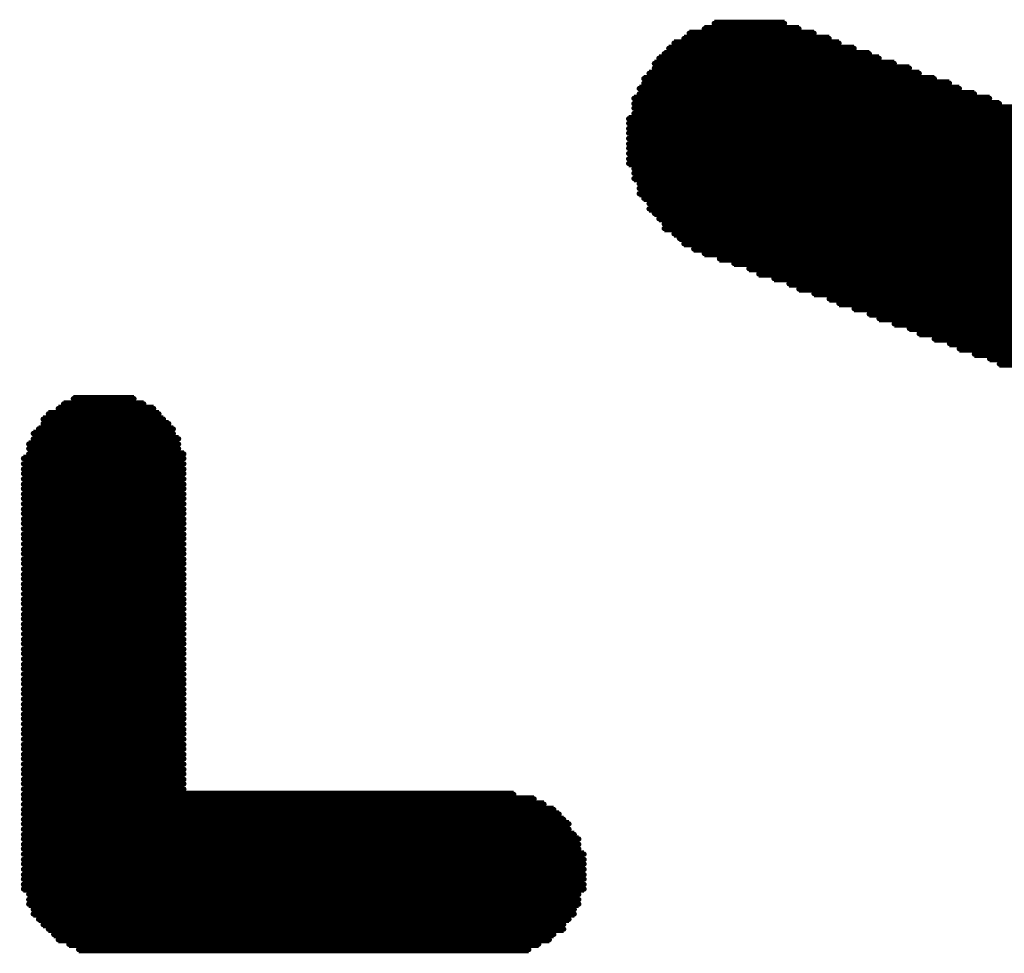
# Model space of a CAD drawing. Extents: x -0.07 to 0.95, y -0.15 to 1.54.
# Tile 6 of 23: x 0.28 to 0.41, y 0.32 to 0.44. Entities that reach past the tile are written whole.
import ezdxf

# ---------------------------------------------------------------- set-up
doc = ezdxf.new("R2010")
doc.units = 0
doc.layers.get('0').update_dxf_attribs({"linetype": 'CONTINUOUS'})
doc.layers.add('gto', color=2, linetype='CONTINUOUS')

# ---------------------------------------------------------------- blocks, each defined once
blk = doc.blocks.new('D14')
at = {"const_width": 0.00035}
blk.add_lwpolyline([(-0.000175, 0, 1), (0.000175, 0, 1)], format="xyb", close=True, dxfattribs=at)

msp = doc.modelspace()

# ---------------------------------------------------------------- linework, layer by layer
at = {"layer": 'gto', "color": 2, "const_width": 0.001}
for points in [[(0.371, 0.4398), (0.3835, 0.4398)], [(0.3723, 0.4405), (0.3816, 0.4405)], [(0.3683, 0.4385), (0.3875, 0.4385)], [(0.369, 0.4392), (0.3855, 0.4392)], [(0.3663, 0.4372), (0.3908, 0.4372)], [(0.367, 0.4379), (0.3888, 0.4379)], [(0.365, 0.4359), (0.3941, 0.4359)], [(0.3657, 0.4365), (0.3928, 0.4365)], [(0.3644, 0.4352), (0.3961, 0.4352)], [(0.3644, 0.4346), (0.3981, 0.4346)], [(0.363, 0.4332), (0.4014, 0.4332)], [(0.3637, 0.4339), (0.3994, 0.4339)], [(0.3624, 0.4319), (0.4047, 0.4319)], [(0.363, 0.4326), (0.4034, 0.4326)], [(0.3617, 0.4306), (0.4087, 0.4306)], [(0.3624, 0.4312), (0.4067, 0.4312)], [(0.3617, 0.4299), (0.41, 0.4299)], [(0.3617, 0.4293), (0.4444, 0.4293)], [(0.361, 0.4279), (0.4444, 0.4279)], [(0.3617, 0.4286), (0.4444, 0.4286)], [(0.361, 0.4273), (0.4437, 0.4273)], [(0.361, 0.4266), (0.4437, 0.4266)], [(0.361, 0.426), (0.4437, 0.426)], [(0.361, 0.4253), (0.4437, 0.4253)], [(0.361, 0.4246), (0.4431, 0.4246)], [(0.361, 0.424), (0.4431, 0.424)], [(0.361, 0.4233), (0.4431, 0.4233)], [(0.361, 0.4226), (0.4431, 0.4226)], [(0.361, 0.422), (0.4424, 0.422)], [(0.3617, 0.4213), (0.4424, 0.4213)], [(0.3617, 0.4207), (0.4424, 0.4207)], [(0.3617, 0.42), (0.4424, 0.42)], [(0.3624, 0.4193), (0.4418, 0.4193)], [(0.3624, 0.4187), (0.4418, 0.4187)], [(0.3624, 0.418), (0.4418, 0.418)], [(0.363, 0.4174), (0.4418, 0.4174)], [(0.3637, 0.4167), (0.4411, 0.4167)], [(0.3637, 0.416), (0.4411, 0.416)], [(0.3644, 0.4154), (0.4411, 0.4154)], [(0.365, 0.4147), (0.4411, 0.4147)], [(0.3657, 0.414), (0.4411, 0.414)], [(0.3657, 0.4134), (0.4404, 0.4134)], [(0.367, 0.4127), (0.4404, 0.4127)], [(0.3677, 0.4121), (0.4404, 0.4121)], [(0.3683, 0.4114), (0.4404, 0.4114)], [(0.3696, 0.4107), (0.4398, 0.4107)], [(0.371, 0.4101), (0.4398, 0.4101)], [(0.373, 0.4094), (0.4398, 0.4094)], [(0.3749, 0.4088), (0.4398, 0.4088)], [(0.3769, 0.4081), (0.4391, 0.4081)], [(0.3782, 0.4074), (0.4391, 0.4074)], [(0.3802, 0.4068), (0.4391, 0.4068)], [(0.3822, 0.4061), (0.4391, 0.4061)], [(0.3835, 0.4054), (0.4384, 0.4054)], [(0.3855, 0.4048), (0.4384, 0.4048)], [(0.3875, 0.4041), (0.4384, 0.4041)], [(0.3888, 0.4035), (0.4384, 0.4035)], [(0.3908, 0.4028), (0.4378, 0.4028)], [(0.3928, 0.4021), (0.4378, 0.4021)], [(0.3941, 0.4015), (0.4371, 0.4015)], [(0.3961, 0.4008), (0.4371, 0.4008)], [(0.3981, 0.4002), (0.4365, 0.4002)], [(0.3994, 0.3995), (0.4365, 0.3995)], [(0.4014, 0.3988), (0.4358, 0.3988)], [(0.4034, 0.3982), (0.4358, 0.3982)], [(0.4047, 0.3975), (0.4351, 0.3975)], [(0.4067, 0.3968), (0.4345, 0.3968)], [(0.4087, 0.3962), (0.4338, 0.3962)], [(0.41, 0.3955), (0.4332, 0.3955)], [(0.2863, 0.3902), (0.2969, 0.3902)], [(0.2876, 0.3909), (0.2956, 0.3909)], [(0.2843, 0.3889), (0.2989, 0.3889)], [(0.2856, 0.3896), (0.2982, 0.3896)], [(0.2836, 0.3882), (0.2995, 0.3882)], [(0.2836, 0.3876), (0.3002, 0.3876)], [(0.2823, 0.3863), (0.3008, 0.3863)], [(0.283, 0.3869), (0.3008, 0.3869)], [(0.2817, 0.3849), (0.3015, 0.3849)], [(0.2823, 0.3856), (0.3015, 0.3856)], [(0.2817, 0.3843), (0.3015, 0.3843)], [(0.2817, 0.3836), (0.3022, 0.3836)], [(0.281, 0.383), (0.3022, 0.383)], [(0.281, 0.3823), (0.3022, 0.3823)], [(0.281, 0.3816), (0.3022, 0.3816)], [(0.281, 0.381), (0.3022, 0.381)], [(0.281, 0.3803), (0.3022, 0.3803)], [(0.281, 0.3796), (0.3022, 0.3796)], [(0.281, 0.379), (0.3022, 0.379)], [(0.281, 0.3783), (0.3022, 0.3783)], [(0.281, 0.3777), (0.3022, 0.3777)], [(0.281, 0.377), (0.3022, 0.377)], [(0.281, 0.3763), (0.3022, 0.3763)], [(0.281, 0.3757), (0.3022, 0.3757)], [(0.281, 0.375), (0.3022, 0.375)], [(0.281, 0.3744), (0.3022, 0.3744)], [(0.281, 0.3737), (0.3022, 0.3737)], [(0.281, 0.373), (0.3022, 0.373)], [(0.281, 0.3724), (0.3022, 0.3724)], [(0.281, 0.3717), (0.3022, 0.3717)], [(0.281, 0.371), (0.3022, 0.371)], [(0.281, 0.3704), (0.3022, 0.3704)], [(0.281, 0.3697), (0.3022, 0.3697)], [(0.281, 0.3691), (0.3022, 0.3691)], [(0.281, 0.3684), (0.3022, 0.3684)], [(0.281, 0.3677), (0.3022, 0.3677)], [(0.281, 0.3671), (0.3022, 0.3671)], [(0.281, 0.3664), (0.3022, 0.3664)], [(0.281, 0.3658), (0.3022, 0.3658)], [(0.281, 0.3651), (0.3022, 0.3651)], [(0.281, 0.3644), (0.3022, 0.3644)], [(0.281, 0.3638), (0.3022, 0.3638)], [(0.281, 0.3631), (0.3022, 0.3631)], [(0.281, 0.3624), (0.3022, 0.3624)], [(0.281, 0.3618), (0.3022, 0.3618)], [(0.281, 0.3611), (0.3022, 0.3611)], [(0.281, 0.3605), (0.3022, 0.3605)], [(0.281, 0.3598), (0.3022, 0.3598)], [(0.281, 0.3591), (0.3022, 0.3591)], [(0.281, 0.3585), (0.3022, 0.3585)], [(0.281, 0.3578), (0.3022, 0.3578)], [(0.281, 0.3572), (0.3022, 0.3572)], [(0.281, 0.3565), (0.3022, 0.3565)], [(0.281, 0.3558), (0.3022, 0.3558)], [(0.281, 0.3552), (0.3022, 0.3552)], [(0.281, 0.3545), (0.3022, 0.3545)], [(0.281, 0.3538), (0.3022, 0.3538)], [(0.281, 0.3532), (0.3022, 0.3532)], [(0.281, 0.3525), (0.3022, 0.3525)], [(0.281, 0.3519), (0.3022, 0.3519)], [(0.281, 0.3512), (0.3022, 0.3512)], [(0.281, 0.3505), (0.3022, 0.3505)], [(0.281, 0.3499), (0.3022, 0.3499)], [(0.281, 0.3492), (0.3022, 0.3492)], [(0.281, 0.3486), (0.3022, 0.3486)], [(0.281, 0.3479), (0.3022, 0.3479)], [(0.281, 0.3472), (0.3022, 0.3472)], [(0.281, 0.3466), (0.3022, 0.3466)], [(0.281, 0.3459), (0.3022, 0.3459)], [(0.281, 0.3452), (0.3022, 0.3452)], [(0.281, 0.3446), (0.3022, 0.3446)], [(0.281, 0.3439), (0.3022, 0.3439)], [(0.281, 0.3433), (0.3022, 0.3433)], [(0.281, 0.3426), (0.3022, 0.3426)], [(0.281, 0.3419), (0.3022, 0.3419)], [(0.281, 0.3413), (0.3022, 0.3413)], [(0.281, 0.3406), (0.3022, 0.3406)], [(0.281, 0.34), (0.3022, 0.34)], [(0.281, 0.3393), (0.3022, 0.3393)], [(0.281, 0.3386), (0.3458, 0.3386)], [(0.281, 0.338), (0.3485, 0.338)], [(0.281, 0.3373), (0.3498, 0.3373)], [(0.281, 0.3366), (0.3511, 0.3366)], [(0.281, 0.336), (0.3518, 0.336)], [(0.281, 0.3353), (0.3524, 0.3353)], [(0.281, 0.3347), (0.3531, 0.3347)], [(0.281, 0.334), (0.3531, 0.334)], [(0.281, 0.3333), (0.3538, 0.3333)], [(0.281, 0.3327), (0.3544, 0.3327)], [(0.281, 0.332), (0.3544, 0.332)], [(0.281, 0.3314), (0.3544, 0.3314)], [(0.281, 0.3307), (0.3551, 0.3307)], [(0.281, 0.33), (0.3551, 0.33)], [(0.281, 0.3294), (0.3551, 0.3294)], [(0.281, 0.3287), (0.3551, 0.3287)], [(0.281, 0.328), (0.3551, 0.328)], [(0.281, 0.3274), (0.3551, 0.3274)], [(0.281, 0.3267), (0.3551, 0.3267)], [(0.281, 0.3261), (0.3551, 0.3261)], [(0.2817, 0.3254), (0.3544, 0.3254)], [(0.2817, 0.3247), (0.3544, 0.3247)], [(0.2817, 0.3241), (0.3544, 0.3241)], [(0.2823, 0.3234), (0.3538, 0.3234)], [(0.2823, 0.3228), (0.3538, 0.3228)], [(0.283, 0.3221), (0.3531, 0.3221)], [(0.2836, 0.3214), (0.3524, 0.3214)], [(0.2843, 0.3208), (0.3524, 0.3208)], [(0.285, 0.3201), (0.3511, 0.3201)], [(0.2856, 0.3194), (0.3505, 0.3194)], [(0.287, 0.3188), (0.3491, 0.3188)], [(0.2883, 0.3181), (0.3478, 0.3181)]]:
    msp.add_lwpolyline(points, dxfattribs=at)

# ---------------------------------------------------------------- block references
at = {"layer": 'gto'}
for p in [(0.371, 0.4398), (0.3723, 0.4405), (0.3816, 0.4405), (0.3835, 0.4398), (0.3683, 0.4385), (0.369, 0.4392), (0.3855, 0.4392), (0.3875, 0.4385), (0.3663, 0.4372), (0.367, 0.4379), (0.3888, 0.4379), (0.3908, 0.4372), (0.365, 0.4359), (0.3657, 0.4365), (0.3928, 0.4365), (0.3941, 0.4359), (0.3644, 0.4352), (0.3644, 0.4346), (0.3961, 0.4352), (0.3981, 0.4346), (0.363, 0.4332), (0.3637, 0.4339), (0.3994, 0.4339), (0.4014, 0.4332), (0.3624, 0.4319), (0.363, 0.4326), (0.4034, 0.4326), (0.4047, 0.4319), (0.3617, 0.4306), (0.3624, 0.4312), (0.4067, 0.4312), (0.4087, 0.4306), (0.3617, 0.4299), (0.3617, 0.4293), (0.41, 0.4299), (0.361, 0.4279), (0.3617, 0.4286), (0.361, 0.4273), (0.361, 0.4266), (0.361, 0.426), (0.361, 0.4253), (0.361, 0.4246), (0.361, 0.424), (0.361, 0.4233), (0.361, 0.4226), (0.361, 0.422), (0.3617, 0.4213), (0.3617, 0.4207), (0.3617, 0.42), (0.3624, 0.4193), (0.3624, 0.4187), (0.3624, 0.418), (0.363, 0.4174), (0.3637, 0.4167), (0.3637, 0.416), (0.3644, 0.4154), (0.365, 0.4147), (0.3657, 0.414), (0.3657, 0.4134), (0.367, 0.4127), (0.3677, 0.4121), (0.3683, 0.4114), (0.3696, 0.4107), (0.371, 0.4101), (0.373, 0.4094), (0.3749, 0.4088), (0.3769, 0.4081), (0.3782, 0.4074), (0.3802, 0.4068), (0.3822, 0.4061), (0.3835, 0.4054), (0.3855, 0.4048), (0.3875, 0.4041), (0.3888, 0.4035), (0.3908, 0.4028), (0.3928, 0.4021), (0.3941, 0.4015), (0.3961, 0.4008), (0.3981, 0.4002), (0.3994, 0.3995), (0.4014, 0.3988), (0.4034, 0.3982), (0.4047, 0.3975), (0.4067, 0.3968), (0.4087, 0.3962), (0.41, 0.3955), (0.2863, 0.3902), (0.2876, 0.3909), (0.2956, 0.3909), (0.2969, 0.3902), (0.2843, 0.3889), (0.2856, 0.3896), (0.2982, 0.3896), (0.2989, 0.3889), (0.2836, 0.3882), (0.2836, 0.3876), (0.2995, 0.3882), (0.3002, 0.3876), (0.2823, 0.3863), (0.283, 0.3869), (0.3008, 0.3869), (0.3008, 0.3863), (0.2817, 0.3849), (0.2823, 0.3856), (0.3015, 0.3856), (0.3015, 0.3849), (0.2817, 0.3843), (0.2817, 0.3836), (0.3015, 0.3843), (0.3022, 0.3836), (0.281, 0.383), (0.281, 0.3823), (0.3022, 0.383), (0.3022, 0.3823), (0.281, 0.3816), (0.281, 0.381), (0.3022, 0.3816), (0.3022, 0.381), (0.281, 0.3803), (0.3022, 0.3803), (0.281, 0.3796), (0.281, 0.379), (0.3022, 0.3796), (0.3022, 0.379), (0.281, 0.3783), (0.281, 0.3777), (0.3022, 0.3783), (0.3022, 0.3777), (0.281, 0.377), (0.281, 0.3763), (0.3022, 0.377), (0.3022, 0.3763), (0.281, 0.3757), (0.281, 0.375), (0.3022, 0.3757), (0.3022, 0.375), (0.281, 0.3744), (0.281, 0.3737), (0.3022, 0.3744), (0.3022, 0.3737), (0.281, 0.373), (0.281, 0.3724), (0.3022, 0.373), (0.3022, 0.3724), (0.281, 0.3717), (0.281, 0.371), (0.3022, 0.3717), (0.3022, 0.371), (0.281, 0.3704), (0.281, 0.3697), (0.3022, 0.3704), (0.3022, 0.3697), (0.281, 0.3691), (0.281, 0.3684), (0.3022, 0.3691), (0.3022, 0.3684), (0.281, 0.3677), (0.281, 0.3671), (0.3022, 0.3677), (0.3022, 0.3671), (0.281, 0.3664), (0.281, 0.3658), (0.3022, 0.3664), (0.3022, 0.3658), (0.281, 0.3651), (0.281, 0.3644), (0.3022, 0.3651), (0.3022, 0.3644), (0.281, 0.3638), (0.281, 0.3631), (0.3022, 0.3638), (0.3022, 0.3631), (0.281, 0.3624), (0.281, 0.3618), (0.3022, 0.3624), (0.3022, 0.3618), (0.281, 0.3611), (0.281, 0.3605), (0.3022, 0.3611), (0.3022, 0.3605), (0.281, 0.3598), (0.281, 0.3591), (0.3022, 0.3598), (0.3022, 0.3591), (0.281, 0.3585), (0.281, 0.3578), (0.3022, 0.3585), (0.3022, 0.3578), (0.281, 0.3572), (0.281, 0.3565), (0.3022, 0.3572), (0.3022, 0.3565), (0.281, 0.3558), (0.281, 0.3552), (0.3022, 0.3558), (0.3022, 0.3552), (0.281, 0.3545), (0.281, 0.3538), (0.3022, 0.3545), (0.3022, 0.3538), (0.281, 0.3532), (0.281, 0.3525), (0.3022, 0.3532), (0.3022, 0.3525), (0.281, 0.3519), (0.281, 0.3512), (0.3022, 0.3519), (0.3022, 0.3512), (0.281, 0.3505), (0.281, 0.3499), (0.3022, 0.3505), (0.3022, 0.3499), (0.281, 0.3492), (0.281, 0.3486), (0.3022, 0.3492), (0.3022, 0.3486), (0.281, 0.3479), (0.281, 0.3472), (0.3022, 0.3479), (0.3022, 0.3472), (0.281, 0.3466), (0.281, 0.3459), (0.3022, 0.3466), (0.3022, 0.3459), (0.281, 0.3452), (0.281, 0.3446), (0.3022, 0.3452), (0.3022, 0.3446), (0.281, 0.3439), (0.281, 0.3433), (0.3022, 0.3439), (0.3022, 0.3433), (0.281, 0.3426), (0.3022, 0.3426), (0.281, 0.3419), (0.281, 0.3413), (0.3022, 0.3419), (0.3022, 0.3413), (0.281, 0.3406), (0.281, 0.34), (0.3022, 0.3406), (0.3022, 0.34), (0.281, 0.3393), (0.281, 0.3386), (0.3022, 0.3393), (0.3458, 0.3386), (0.281, 0.338), (0.281, 0.3373), (0.3485, 0.338), (0.3498, 0.3373), (0.281, 0.3366), (0.281, 0.336), (0.3511, 0.3366), (0.3518, 0.336), (0.281, 0.3353), (0.281, 0.3347), (0.3524, 0.3353), (0.3531, 0.3347), (0.281, 0.334), (0.281, 0.3333), (0.3531, 0.334), (0.3538, 0.3333), (0.281, 0.3327), (0.281, 0.332), (0.3544, 0.3327), (0.3544, 0.332), (0.281, 0.3314), (0.281, 0.3307), (0.3544, 0.3314), (0.3551, 0.3307), (0.281, 0.33), (0.281, 0.3294), (0.3551, 0.33), (0.3551, 0.3294), (0.281, 0.3287), (0.281, 0.328), (0.3551, 0.3287), (0.3551, 0.328), (0.281, 0.3274), (0.281, 0.3267), (0.3551, 0.3274), (0.3551, 0.3267), (0.281, 0.3261), (0.2817, 0.3254), (0.3544, 0.3254), (0.3551, 0.3261), (0.2817, 0.3247), (0.2817, 0.3241), (0.3544, 0.3247), (0.3544, 0.3241), (0.2823, 0.3234), (0.2823, 0.3228), (0.3538, 0.3234), (0.3538, 0.3228), (0.283, 0.3221), (0.2836, 0.3214), (0.3524, 0.3214), (0.3531, 0.3221), (0.2843, 0.3208), (0.285, 0.3201), (0.3511, 0.3201), (0.3524, 0.3208), (0.2856, 0.3194), (0.287, 0.3188), (0.3491, 0.3188), (0.3505, 0.3194), (0.2883, 0.3181), (0.3478, 0.3181)]:
    msp.add_blockref('D14', p, dxfattribs=at)

doc.saveas('drawing.dxf')
